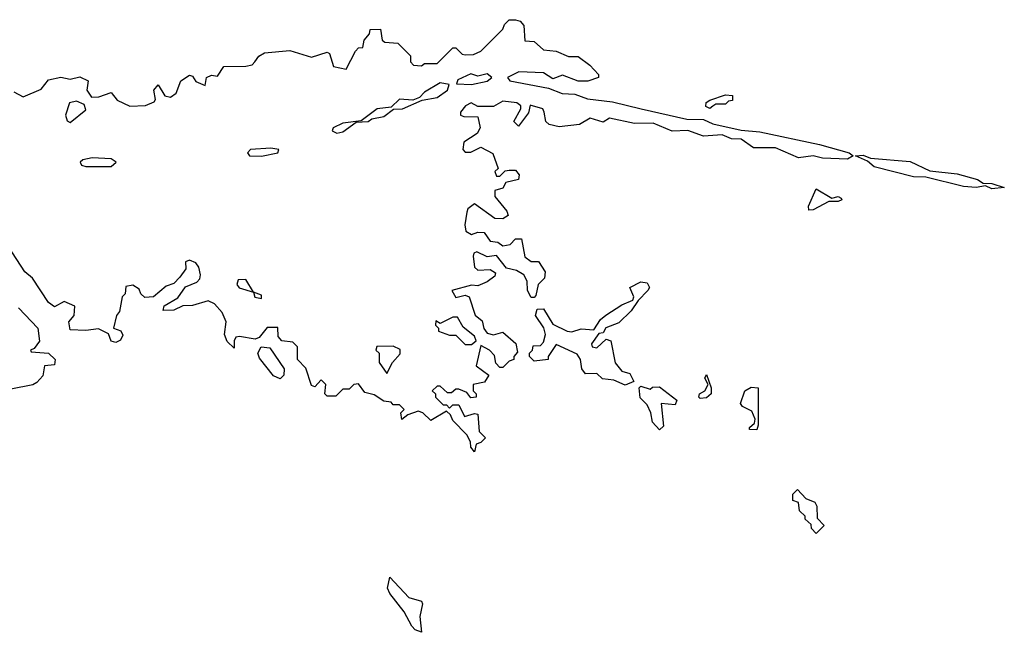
# Model space of a CAD drawing. Extents: x 2106670 to 2323771, y 35271 to 224896.
# Tile 39 of 256: x 2142854 to 2145995, y 83224 to 85180. Entities that reach past the tile are written whole.
import ezdxf

# ---------------------------------------------------------------- set-up
doc = ezdxf.new("R2010")
doc.units = 0

msp = doc.modelspace()

# ---------------------------------------------------------------- linework, layer by layer
at = {"layer": '0CON20XD'}
for points in [[(2142835, 84950), (2142865, 84933.3), (2142922.3, 84957.7), (2142945, 84987.5), (2142985, 84996.7), (2143015, 84990), (2143045, 84998), (2143072.5, 84985), (2143067.5, 84955), (2143083, 84933), (2143106.4, 84933.6), (2143145, 84947.5), (2143165, 84923.3), (2143205, 84903.8), (2143255, 84905.8), (2143282.5, 84917.5), (2143286.7, 84925), (2143281.9, 84955), (2143295, 84972.5), (2143317, 84937), (2143335, 84932.5), (2143352.5, 84945), (2143367.5, 84985), (2143395, 85002.5), (2143405, 85000), (2143415, 84982.5), (2143445, 84970), (2143450, 84995), (2143465, 85002.5), (2143485, 85000), (2143505, 85030), (2143575, 85031.2), (2143595, 85036.2), (2143604.3, 85045.7), (2143616.1, 85063.9), (2143635, 85073.8), (2143715, 85081.2), (2143785, 85060), (2143835, 85076.7), (2143841.7, 85071.7), (2143855, 85030), (2143895, 85022.5), (2143925, 85080), (2143935, 85090), (2143948.3, 85091.7), (2143952.5, 85115), (2143970, 85135), (2143971.7, 85148.3), (2144005, 85150), (2144010, 85115), (2144018.3, 85108.3), (2144060, 85105), (2144100, 85065), (2144100, 85045), (2144110, 85035), (2144135, 85032.5), (2144145, 85040), (2144185, 85040), (2144235, 85090), (2144245, 85090), (2144265, 85070), (2144275, 85067.5), (2144301.7, 85068.3), (2144325, 85080), (2144395, 85150), (2144400, 85165), (2144415, 85180), (2144435, 85180), (2144450, 85175), (2144461.7, 85161.7), (2144465, 85112.5), (2144495, 85110), (2144525, 85083.3), (2144565, 85080), (2144605, 85062.5), (2144635, 85062.5), (2144672.5, 85035), (2144700, 85005), (2144700, 84995), (2144666.1, 84983.9), (2144635, 84983.8), (2144585, 85002.5), (2144555, 84991.2), (2144525, 85010), (2144446.1, 85013.9), (2144410, 84995), (2144417.5, 84985), (2144541.2, 84961.2), (2144584, 84944), (2144625, 84941.8), (2144665, 84927.1), (2144745, 84917.5), (2144836.7, 84895), (2144982, 84862), (2145035, 84861.8), (2145065, 84847.9), (2145155, 84827.3), (2145215, 84822.2), (2145405, 84781.3), (2145500, 84755), (2145513.3, 84745), (2145495, 84734.4), (2145415, 84737.8), (2145385, 84745.6), (2145338.8, 84738.8), (2145265, 84770.6), (2145195, 84771.2), (2145155, 84798.6), (2145125, 84799.4), (2145095, 84812.1), (2145035, 84808.6), (2144985, 84826.5), (2144935, 84824), (2144875, 84849.5), (2144815, 84848.1), (2144735, 84865.7), (2144715, 84852.5), (2144674, 84866), (2144640, 84845), (2144575, 84837.5), (2144542.5, 84845), (2144532.5, 84855), (2144526.7, 84885)], [(2143865, 84817.5), (2143885, 84821.5), (2143926.7, 84853.3), (2143965, 84854.5), (2143977, 84863), (2144015, 84870.5), (2144045.7, 84894.3), (2144075, 84895.8), (2144137.5, 84922.5), (2144185, 84931.4), (2144218, 84955), (2144223.3, 84973.3), (2144195, 84978.8), (2144145, 84948.8), (2144128.8, 84931.2), (2144107.5, 84922.5), (2144065, 84926.2), (2144038.8, 84901.2), (2143994.4, 84895.6), (2143942.5, 84857.5), (2143885, 84850), (2143853.8, 84835), (2143850, 84825), (2143865, 84817.5)], [(2144295, 84973.5), (2144345, 84984.2), (2144360, 84995), (2144345, 85006.7), (2144315, 85000), (2144293, 85007), (2144251.7, 84988.3), (2144247.5, 84975), (2144295, 84973.5)], [(2144526.7, 84885), (2144522.5, 84895), (2144482.5, 84907.5), (2144477, 84883), (2144445, 84840), (2144430, 84855), (2144452.5, 84895), (2144452.5, 84905), (2144440, 84915), (2144395, 84920), (2144365, 84902.5), (2144315, 84903.3), (2144294, 84914), (2144276, 84905), (2144260, 84885), (2144260, 84875), (2144270.7, 84870.7), (2144315, 84870), (2144322.5, 84835), (2144313, 84817), (2144270.8, 84789.2), (2144267.5, 84765), (2144275, 84757.5), (2144293, 84757), (2144325, 84773.3), (2144363, 84753), (2144380, 84705), (2144370, 84695), (2144375, 84680), (2144385, 84680), (2144403, 84697), (2144415, 84700), (2144435, 84700), (2144447.5, 84685), (2144445, 84670), (2144405, 84660), (2144395, 84642.5), (2144370, 84635), (2144370, 84615), (2144408.3, 84568.3), (2144412.5, 84555), (2144395, 84543.8), (2144370, 84545), (2144305, 84592.5), (2144283.8, 84576.2), (2144280, 84565), (2144273.3, 84525), (2144276.7, 84505), (2144295, 84493.8), (2144315, 84501.2), (2144335, 84500), (2144355, 84473.3), (2144379.5, 84469.5), (2144395, 84457.5), (2144418.3, 84461.7), (2144435, 84480), (2144455, 84480), (2144465, 84422.5), (2144485, 84407.5), (2144508.3, 84408.3), (2144530, 84375), (2144527.5, 84355), (2144507.5, 84335), (2144500.7, 84299.3), (2144495, 84292.5), (2144485, 84293.3), (2144473.3, 84315), (2144472.5, 84345), (2144462.5, 84365), (2144438.8, 84378.8), (2144407, 84387), (2144375, 84427.5), (2144345, 84423.3), (2144311.7, 84438.3), (2144302.5, 84435), (2144300, 84425), (2144305, 84390), (2144315, 84380), (2144355, 84382.5), (2144371.7, 84371.7), (2144369.3, 84360.7), (2144345, 84342.5), (2144315, 84330), (2144295, 84332.5), (2144232.5, 84315), (2144245, 84292.5), (2144275, 84300), (2144287.5, 84295), (2144306.4, 84236.4), (2144328.8, 84218.8), (2144334.2, 84194.2), (2144345, 84178.8), (2144365, 84174), (2144395, 84182.5), (2144436.4, 84146.4), (2144441.7, 84118.3), (2144430, 84105), (2144430, 84095), (2144415, 84090), (2144395, 84070), (2144385, 84070), (2144373, 84083), (2144368.3, 84108.3), (2144352.5, 84125), (2144325, 84140), (2144310, 84075), (2144350, 84045), (2144337, 84023), (2144300, 84015), (2144300, 83995), (2144310, 83985), (2144310, 83975), (2144293, 83973), (2144280, 83990), (2144255, 84000), (2144245, 84000), (2144231.7, 83988.3), (2144218.3, 83988.3), (2144195, 84010), (2144185, 84010), (2144170, 83995), (2144180, 83985), (2144180, 83975), (2144205, 83950), (2144215, 83950), (2144225, 83940), (2144235, 83950), (2144255, 83950), (2144273, 83913), (2144305, 83922.5), (2144315, 83920), (2144320, 83865), (2144340, 83845), (2144325, 83830), (2144310, 83825), (2144305, 83800), (2144292.5, 83815), (2144291.7, 83831.7), (2144280, 83855), (2144235, 83900), (2144228.3, 83918.3), (2144215, 83930), (2144165, 83900), (2144140, 83925), (2144125, 83930), (2144091.7, 83918.3), (2144073, 83903), (2144070, 83925), (2144080, 83935), (2144065, 83950), (2144045, 83950), (2144038.3, 83958.3), (2144015, 83962.5), (2143985, 83982.5), (2143955, 83990), (2143935, 84017.5), (2143920, 84015), (2143905, 84000), (2143885, 84000), (2143861.7, 83978.3), (2143835, 83977.5), (2143827.5, 83985), (2143830, 84015), (2143815, 84030), (2143795, 84007.5), (2143785, 84012.5), (2143767, 84067), (2143740, 84095), (2143740, 84135), (2143725, 84150), (2143690, 84155), (2143678.3, 84168.3), (2143677, 84197), (2143643, 84197), (2143617.5, 84165), (2143605, 84160), (2143555, 84168.8), (2143543.6, 84166.4), (2143537.5, 84155), (2143538.3, 84131.7), (2143515, 84152.5), (2143506.7, 84175), (2143512.5, 84215), (2143500, 84245), (2143475, 84272.5), (2143455, 84282.5), (2143405, 84267.5), (2143373.6, 84266.4), (2143345, 84252.5), (2143311.7, 84251.7), (2143314.1, 84265.9), (2143357.7, 84292.3), (2143383, 84327), (2143418.2, 84341.8), (2143427.8, 84352.2), (2143430.9, 84365), (2143425, 84390), (2143415, 84403.3), (2143395, 84412.5), (2143383, 84407), (2143383.3, 84385), (2143365, 84357.5), (2143345, 84337.5), (2143321.2, 84328.8), (2143280, 84295), (2143253, 84293), (2143240, 84305), (2143235, 84320), (2143215, 84332.5), (2143191.7, 84328.3), (2143190, 84305), (2143180, 84295), (2143171.7, 84248.3), (2143162.5, 84235), (2143152.5, 84195), (2143176.1, 84186.1), (2143183, 84173), (2143175, 84156.7), (2143160.7, 84149.3), (2143145, 84153.3), (2143136.7, 84176.7), (2143105, 84193.3), (2143065, 84187.5), (2143015, 84190), (2143010, 84215), (2143027.5, 84235), (2143030, 84265), (2142995, 84280), (2142965, 84263.3), (2142945, 84276.7), (2142894.6, 84354.6), (2142870, 84375), (2142816.9, 84456.9)], [(2143015, 84851.2), (2143065, 84892.5), (2143058.8, 84908.8), (2143035, 84920), (2143012.5, 84915), (2143000, 84875), (2143005, 84857.5), (2143015, 84851.2)], [(2145055, 84896.7), (2145042.3, 84902.3), (2145044.2, 84915.8), (2145055, 84922.5), (2145105, 84940), (2145128.3, 84938.3), (2145128.3, 84921.7), (2145115, 84920), (2145105, 84910), (2145075, 84910), (2145065, 84903.8), (2145055, 84896.7)], [(2143625, 84744.6), (2143676.7, 84755), (2143680, 84765), (2143655, 84770), (2143590, 84765), (2143580, 84755), (2143586.7, 84745), (2143625, 84744.6)], [(2143145, 84711.1), (2143161.2, 84725), (2143145.6, 84735.6), (2143085, 84738.9), (2143055, 84732.5), (2143046, 84725), (2143050.8, 84715), (2143065, 84711.5), (2143145, 84711.1)], [(2145955, 84640), (2145935, 84650), (2145905, 84644.2), (2145865, 84647.1), (2145745, 84677.5), (2145705, 84678.1), (2145580.3, 84710.3), (2145558.6, 84728.6), (2145520, 84745), (2145545, 84747.8), (2145568.3, 84738.3), (2145695, 84727.5), (2145757.9, 84697.9), (2145845, 84687.7), (2145909.8, 84669.8), (2145928, 84658), (2145955, 84656.7), (2145995, 84644.2), (2145955, 84640)], [(2145371.7, 84571.7), (2145370, 84585), (2145395, 84640), (2145445, 84610), (2145465, 84615.7), (2145475, 84610), (2145476.2, 84605), (2145465, 84600), (2145435, 84600), (2145385, 84572.5), (2145371.7, 84571.7)], [(2143625, 84290), (2143625, 84300), (2143600, 84310), (2143575, 84350), (2143550.7, 84349.3), (2143546.7, 84335), (2143553.6, 84323.6), (2143600, 84310), (2143603.6, 84293.6), (2143625, 84290)], [(2144785, 84013.3), (2144749.3, 84029.3), (2144713, 84033), (2144695, 84050), (2144659.3, 84049.3), (2144646.7, 84065), (2144643.3, 84095), (2144632, 84112), (2144565, 84142.5), (2144540, 84105), (2144540, 84095), (2144495, 84090), (2144480, 84105), (2144480, 84115), (2144490, 84125), (2144491.7, 84138.3), (2144515, 84140), (2144525, 84150), (2144531.2, 84175), (2144525.8, 84195.8), (2144498.8, 84235), (2144504.1, 84255.9), (2144525, 84256.7), (2144555, 84207.5), (2144600, 84185), (2144615, 84183.3), (2144645, 84193.3), (2144685, 84190), (2144707, 84223), (2144723.9, 84236.1), (2144775, 84270), (2144810, 84285), (2144812.5, 84295), (2144800, 84325), (2144835, 84342.5), (2144855, 84340), (2144862.5, 84325), (2144857.5, 84315), (2144826.7, 84283.3), (2144805, 84250), (2144765, 84212.5), (2144723.8, 84196.2), (2144715, 84180), (2144701.7, 84178.3), (2144677.5, 84145), (2144680, 84135), (2144695, 84132.5), (2144725, 84160), (2144740, 84155), (2144753.9, 84083.9), (2144775, 84057.5), (2144800, 84050), (2144812.5, 84025), (2144785, 84013.3)], [(2142849.5, 84259.5), (2142911.5, 84195), (2142916.8, 84153.3), (2142900, 84130), (2142887.5, 84125), (2142890, 84120), (2142945, 84115.4), (2142966.7, 84095), (2142965, 84077.5), (2142932.5, 84075), (2142927, 84043), (2142908.3, 84021.7), (2142895, 84013.8), (2142825, 84000)], [(2144295, 84142.5), (2144310, 84155), (2144305, 84170), (2144268.3, 84198.3), (2144250, 84230), (2144235, 84230), (2144195, 84210), (2144181.7, 84218.3), (2144180, 84205), (2144190, 84195), (2144190, 84185), (2144225, 84172.5), (2144245, 84172.5), (2144275, 84142.5), (2144295, 84142.5)], [(2143685, 84033.8), (2143663, 84043), (2143618.8, 84098.8), (2143613.8, 84115), (2143624.2, 84135.8), (2143652, 84132), (2143697.5, 84065), (2143696.7, 84045), (2143685, 84033.8)], [(2144025, 84050), (2144042.5, 84085), (2144067, 84113), (2144067, 84127), (2144045, 84137.5), (2143993, 84137), (2143990, 84125), (2144000, 84115), (2144000, 84085), (2144025, 84050)], [(2145025, 83970), (2145020, 83975), (2145022.5, 83985), (2145040, 83995), (2145050, 84015), (2145040, 84035), (2145045, 84047.5), (2145060, 84005), (2145060, 83985), (2145045, 83972.5), (2145025, 83970)], [(2144895, 83870), (2144872.5, 83895), (2144867.5, 83925), (2144855, 83950), (2144833, 83973), (2144830, 84005), (2144835, 84010), (2144865, 84000), (2144873, 84007), (2144895, 84007.5), (2144950, 83965), (2144945, 83950), (2144900, 83955), (2144907.5, 83882.5), (2144895, 83870)], [(2145205, 83870), (2145181.7, 83871.7), (2145181.7, 83878.3), (2145198.3, 83891.7), (2145200, 83905), (2145190, 83930), (2145160, 83945), (2145153.3, 83955), (2145167.5, 83995), (2145187, 84007), (2145210, 84005), (2145210, 83885), (2145205, 83870)], [(2145395, 83540), (2145380, 83555), (2145378.3, 83568.3), (2145360, 83585), (2145360, 83595), (2145341.7, 83611.7), (2145338.3, 83638.3), (2145320, 83645), (2145320, 83665), (2145335, 83680), (2145361.7, 83651.7), (2145390, 83640), (2145397, 83627), (2145398.3, 83588.3), (2145420, 83565), (2145395, 83540)], [(2144135, 83224), (2144115, 83232), (2144105, 83244), (2144079.8, 83289.8), (2144035, 83347.5), (2144026.7, 83365), (2144035, 83400), (2144095.4, 83335.4), (2144135, 83323.3), (2144139.2, 83315), (2144130.6, 83275), (2144135, 83224)]]:
    msp.add_lwpolyline(points, dxfattribs=at)

doc.saveas('drawing.dxf')
